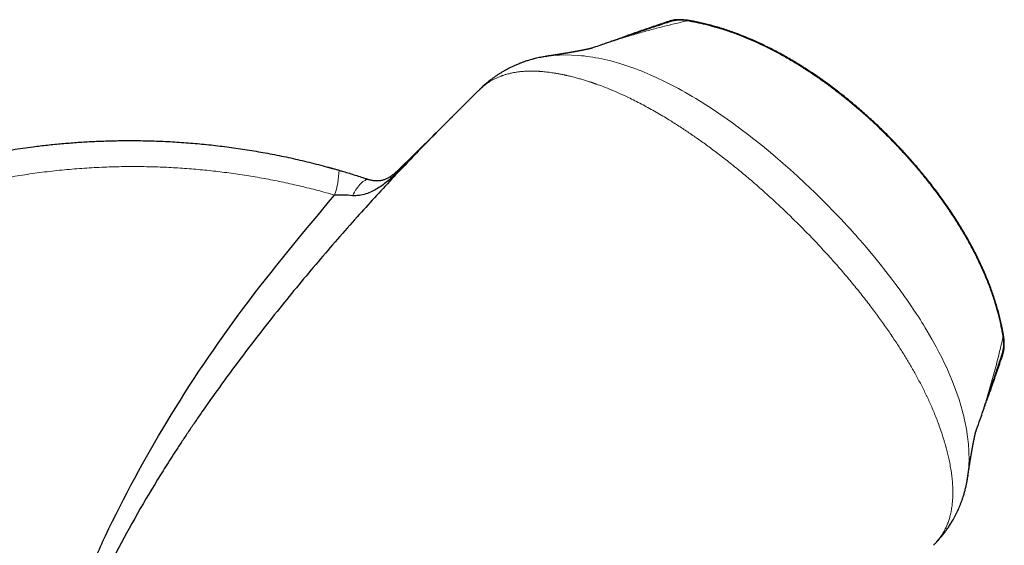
# Model space of a CAD drawing. Header units: millimetres. Extents: x 8 to 1323, y 12 to 708.
# Tile 42 of 44: x 1012 to 1047, y 689 to 708. Entities that reach past the tile are written whole.
import ezdxf

# ---------------------------------------------------------------- set-up
doc = ezdxf.new("R2010")
doc.units = ezdxf.units.MM

msp = doc.modelspace()

# ---------------------------------------------------------------- linework, layer by layer
at = {"color": 7, "linetype": 'Continuous', "lineweight": 30}
for p, q in [((1035.011, 707.603), (1035.015, 707.605)), ((1033.412, 707.042), (1033.398, 707.037)), ((1033.412, 707.041), (1033.418, 707.043)), ((1033.442, 707.052), (1033.417, 707.044)), ((1030.701, 706.369), (1030.587, 706.351)), ((1030.7, 706.37), (1030.714, 706.372)), ((1028.311, 705.164), (1027.164, 704.016)), ((1028.311, 705.164), (1028.311, 705.164)), ((1025.436, 702.315), (1026.791, 703.647)), ((1023.003, 702.48), (1023.521, 702.333)), ((1024.243, 702.11), (1024.482, 702.031)), ((1046.183, 694.277), (1046.181, 694.272)), ((1046.183, 694.276), (1046.191, 694.302)), ((1045.77, 693.087), (1045.779, 693.112)), ((1045.52, 691.634), (1045.511, 691.561)), ((1045.491, 691.446), (1045.509, 691.561))]:
    msp.add_line(p, q, dxfattribs=at)
at = {"color": 8, "linetype": 'Continuous', "lineweight": 0}
for p, q in [((1030.587, 706.351), (1030.538, 706.343)), ((1046.181, 694.272), (1046.179, 694.267))]:
    msp.add_line(p, q, dxfattribs=at)
at = {"color": 8, "linetype": 'Continuous', "lineweight": 0, "flags": 128}
for points in [[(1035.649, 707.617), (1035.621, 707.627), (1035.606, 707.63)], [(1030.714, 706.372), (1030.722, 706.374), (1030.842, 706.389), (1030.957, 706.401), (1031.16, 706.415), (1031.374, 706.421), (1031.599, 706.417), (1031.836, 706.403), (1031.932, 706.394), (1032.029, 706.384), (1032.128, 706.371), (1032.229, 706.358), (1032.332, 706.342), (1032.436, 706.324), (1032.542, 706.304), (1032.649, 706.282), (1032.965, 706.208), (1033.283, 706.12), (1033.601, 706.018), (1033.708, 705.98), (1033.816, 705.941), (1033.923, 705.901), (1034.03, 705.859), (1034.137, 705.816), (1034.244, 705.771), (1034.351, 705.725), (1034.59, 705.618), (1034.836, 705.5), (1035.089, 705.373), (1035.349, 705.235), (1035.468, 705.169), (1035.588, 705.101), (1035.709, 705.032), (1035.832, 704.96), (1035.955, 704.886), (1036.054, 704.825), (1036.145, 704.769), (1036.313, 704.663), (1036.49, 704.548), (1036.677, 704.424), (1036.874, 704.29), (1037.054, 704.164), (1037.242, 704.03), (1037.412, 703.906), (1037.435, 703.889), (1037.458, 703.872), (1037.481, 703.855), (1037.504, 703.838), (1037.527, 703.821), (1037.55, 703.803), (1037.769, 703.637), (1038, 703.458), (1038.241, 703.266), (1038.493, 703.06), (1038.755, 702.841), (1039.026, 702.607), (1039.273, 702.388), (1039.527, 702.158), (1039.788, 701.916), (1039.963, 701.749), (1040.142, 701.577), (1040.301, 701.421), (1040.319, 701.403), (1040.337, 701.385), (1040.355, 701.367), (1040.373, 701.349), (1040.391, 701.331), (1040.409, 701.313), (1040.427, 701.295), (1040.603, 701.118), (1040.765, 700.953), (1040.913, 700.798), (1041.048, 700.656), (1041.171, 700.525), (1041.28, 700.406), (1041.378, 700.3), (1041.453, 700.217), (1041.519, 700.144), (1041.576, 700.08), (1041.624, 700.026), (1041.663, 699.982), (1041.694, 699.947), (1041.715, 699.922), (1041.724, 699.913), (1041.726, 699.91), (1041.728, 699.908), (1041.728, 699.908), (1041.728, 699.908), (1041.728, 699.908), (1041.728, 699.908), (1041.728, 699.908), (1041.728, 699.908), (1041.728, 699.908), (1041.892, 699.719), (1042.065, 699.515), (1042.248, 699.295), (1042.44, 699.06), (1042.639, 698.808), (1042.846, 698.539), (1042.992, 698.345), (1043.135, 698.15), (1043.27, 697.963), (1043.396, 697.783), (1043.515, 697.611), (1043.625, 697.447), (1043.727, 697.291), (1043.79, 697.193), (1043.85, 697.1), (1043.906, 697.01), (1043.96, 696.924), (1044.019, 696.827), (1044.091, 696.707), (1044.253, 696.428), (1044.403, 696.156), (1044.504, 695.965), (1044.6, 695.777), (1044.69, 695.593), (1044.775, 695.413), (1044.854, 695.236), (1044.982, 694.933), (1045.1, 694.623), (1045.209, 694.305), (1045.274, 694.092), (1045.333, 693.877), (1045.348, 693.82), (1045.362, 693.764), (1045.376, 693.707), (1045.39, 693.649), (1045.402, 693.592), (1045.415, 693.535), (1045.469, 693.255), (1045.51, 692.989), (1045.538, 692.736), (1045.554, 692.498), (1045.558, 692.379), (1045.56, 692.264), (1045.559, 692.153), (1045.556, 692.045), (1045.551, 691.942), (1045.544, 691.842), (1045.529, 691.701), (1045.52, 691.634)], [(1025.427, 702.312), (1025.43, 702.315), (1025.435, 702.316), (1025.442, 702.316), (1025.45, 702.314), (1025.46, 702.311), (1025.47, 702.307)], [(1024.482, 702.031), (1024.453, 702.037), (1024.424, 702.039), (1024.392, 702.034), (1024.36, 702.025), (1024.326, 702.01), (1024.291, 701.99), (1024.255, 701.965), (1024.218, 701.935), (1024.181, 701.901), (1024.144, 701.861), (1024.106, 701.817), (1024.068, 701.769), (1024.031, 701.716), (1023.993, 701.66), (1023.957, 701.6), (1023.921, 701.537), (1023.885, 701.471)], [(1046.757, 696.508), (1046.767, 696.48), (1046.77, 696.465)]]:
    msp.add_lwpolyline(points, dxfattribs=at)
at = {"color": 8, "linetype": 'Continuous', "lineweight": 0}
for centre, radius, start, end in [((1035.32, 706.692), 0.963, 108.7231, 121.2962), ((1035.404, 706.482), 1.161, 77.8087, 108.0307), ((1035.828, 707.462), 0.146, 79.7718, 108.5355), ((1020.615, 702.427), 2.799, 340.4773, 358.7225), ((1045.622, 696.264), 1.161, 341.9628, 12.1636), ((1046.603, 696.688), 0.146, 341.5231, 10.2152), ((1045.832, 696.18), 0.963, 328.7083, 341.218)]:
    msp.add_arc(centre, radius, start, end, dxfattribs=at)
at = {"color": 7, "linetype": 'Continuous', "lineweight": 30}
for centre, start, end in [((1035.416, 706.445), 80.9014, 108.0035), ((1045.585, 696.276), 341.9736, 9.0689)]:
    msp.add_arc(centre, 1.2, start, end, dxfattribs=at)
for points, knots in [([(1035.045, 707.585), (1034.978, 707.564), (1034.75, 707.49), (1034.365, 707.363), (1033.895, 707.206), (1033.441, 707.052), (1032.995, 706.899), (1032.616, 706.767), (1032.382, 706.685), (1032.297, 706.655)], [0, 0, 0, 0, 0.074095, 0.254569, 0.426501, 0.591345, 0.750179, 0.909346, 1, 1, 1, 1]), ([(1035.011, 707.603), (1035.009, 707.602), (1034.845, 707.547), (1034.524, 707.438), (1034.049, 707.275), (1033.735, 707.165), (1033.578, 707.111)], [0, 0, 0, 0, 0.004406, 0.347239, 0.67377, 1, 1, 1, 1]), ([(1035.854, 707.605), (1035.844, 707.607), (1035.812, 707.614), (1035.76, 707.623), (1035.696, 707.633), (1035.632, 707.642), (1035.565, 707.649), (1035.493, 707.656), (1035.428, 707.659), (1035.372, 707.66), (1035.326, 707.659), (1035.28, 707.657), (1035.233, 707.653), (1035.183, 707.646), (1035.131, 707.636), (1035.076, 707.623), (1035.037, 707.612), (1035.017, 707.605), (1035.015, 707.605)], [0, 0, 0, 0, 0.035726, 0.107906, 0.182065, 0.259327, 0.341817, 0.434998, 0.532155, 0.592182, 0.647722, 0.701457, 0.755223, 0.810608, 0.868915, 0.930282, 0.994113, 1, 1, 1, 1]), ([(1046.77, 696.465), (1046.767, 696.483), (1046.757, 696.552), (1046.735, 696.67), (1046.703, 696.837), (1046.664, 697.019), (1046.617, 697.215), (1046.566, 697.412), (1046.51, 697.609), (1046.449, 697.806), (1046.383, 698.004), (1046.313, 698.202), (1046.237, 698.4), (1046.157, 698.6), (1046.071, 698.801), (1045.981, 699.002), (1045.885, 699.205), (1045.785, 699.408), (1045.68, 699.612), (1045.57, 699.815), (1045.456, 700.018), (1045.338, 700.221), (1045.215, 700.423), (1045.089, 700.625), (1044.958, 700.825), (1044.824, 701.025), (1044.686, 701.223), (1044.545, 701.42), (1044.4, 701.616), (1044.251, 701.811), (1044.099, 702.006), (1043.944, 702.198), (1043.786, 702.388), (1043.625, 702.576), (1043.46, 702.763), (1043.293, 702.948), (1043.123, 703.132), (1042.95, 703.313), (1042.776, 703.492), (1042.599, 703.669), (1042.42, 703.843), (1042.238, 704.015), (1042.054, 704.185), (1041.868, 704.352), (1041.68, 704.516), (1041.49, 704.677), (1041.298, 704.835), (1041.105, 704.991), (1040.91, 705.143), (1040.713, 705.292), (1040.515, 705.437), (1040.315, 705.58), (1040.113, 705.719), (1039.911, 705.854), (1039.708, 705.985), (1039.505, 706.111), (1039.301, 706.233), (1039.097, 706.351), (1038.89, 706.466), (1038.684, 706.576), (1038.477, 706.68), (1038.271, 706.78), (1038.065, 706.876), (1037.859, 706.966), (1037.653, 707.052), (1037.447, 707.132), (1037.242, 707.208), (1037.039, 707.277), (1036.836, 707.342), (1036.633, 707.402), (1036.43, 707.457), (1036.229, 707.507), (1036.028, 707.552), (1035.836, 707.59), (1035.696, 707.616), (1035.621, 707.627), (1035.606, 707.629)], [0, 0, 0, 0, 0.003353, 0.012846, 0.022463, 0.034898, 0.047375, 0.059918, 0.072537, 0.085243, 0.098047, 0.110958, 0.123987, 0.137144, 0.150466, 0.163944, 0.177566, 0.19132, 0.205194, 0.219173, 0.233238, 0.247373, 0.261553, 0.275806, 0.290115, 0.304454, 0.31883, 0.333248, 0.347715, 0.362237, 0.37682, 0.391502, 0.405954, 0.420571, 0.43524, 0.449944, 0.464666, 0.479383, 0.494074, 0.508717, 0.523424, 0.538157, 0.552865, 0.567555, 0.582234, 0.596909, 0.611586, 0.626285, 0.640923, 0.655503, 0.670112, 0.684725, 0.69931, 0.713841, 0.728296, 0.742647, 0.756729, 0.771102, 0.785353, 0.799485, 0.813504, 0.827417, 0.841231, 0.854954, 0.868616, 0.88225, 0.895533, 0.908751, 0.921892, 0.934945, 0.947897, 0.960741, 0.97347, 0.986079, 0.997024, 1, 1, 1, 1]), ([(1046.746, 696.714), (1046.738, 696.755), (1046.717, 696.862), (1046.679, 697.035), (1046.632, 697.232), (1046.58, 697.43), (1046.523, 697.628), (1046.461, 697.826), (1046.395, 698.024), (1046.324, 698.223), (1046.248, 698.422), (1046.167, 698.622), (1046.081, 698.824), (1045.99, 699.026), (1045.895, 699.228), (1045.795, 699.43), (1045.691, 699.631), (1045.582, 699.833), (1045.47, 700.033), (1045.352, 700.234), (1045.23, 700.435), (1045.104, 700.635), (1044.974, 700.835), (1044.839, 701.036), (1044.701, 701.235), (1044.559, 701.432), (1044.414, 701.628), (1044.266, 701.823), (1044.115, 702.016), (1043.96, 702.208), (1043.803, 702.397), (1043.643, 702.585), (1043.48, 702.771), (1043.313, 702.955), (1043.145, 703.137), (1042.973, 703.318), (1042.799, 703.497), (1042.621, 703.674), (1042.442, 703.848), (1042.26, 704.02), (1042.077, 704.19), (1041.891, 704.357), (1041.703, 704.521), (1041.514, 704.682), (1041.324, 704.839), (1041.132, 704.994), (1040.938, 705.145), (1040.742, 705.293), (1040.545, 705.438), (1040.347, 705.58), (1040.147, 705.718), (1039.946, 705.853), (1039.743, 705.984), (1039.54, 706.111), (1039.336, 706.234), (1039.131, 706.352), (1038.926, 706.467), (1038.719, 706.577), (1038.513, 706.682), (1038.306, 706.783), (1038.1, 706.879), (1037.894, 706.97), (1037.688, 707.057), (1037.483, 707.138), (1037.28, 707.213), (1037.077, 707.284), (1036.876, 707.349), (1036.674, 707.41), (1036.472, 707.465), (1036.272, 707.516), (1036.071, 707.562), (1035.932, 707.591), (1035.86, 707.604), (1035.854, 707.605)], [0, 0, 0, 0, 0.00806, 0.020944, 0.033915, 0.046939, 0.060036, 0.073216, 0.086486, 0.099855, 0.113324, 0.126868, 0.140761, 0.154705, 0.168707, 0.182776, 0.196918, 0.21114, 0.225449, 0.239851, 0.254351, 0.268956, 0.283669, 0.298497, 0.31345, 0.328256, 0.343116, 0.358036, 0.372996, 0.387974, 0.402945, 0.417881, 0.432853, 0.447887, 0.462934, 0.478, 0.493092, 0.508219, 0.523426, 0.538509, 0.553629, 0.568762, 0.583879, 0.598955, 0.613959, 0.628909, 0.643916, 0.658883, 0.673816, 0.688721, 0.703604, 0.718477, 0.733365, 0.748173, 0.762904, 0.777567, 0.792168, 0.806721, 0.8213, 0.835609, 0.84988, 0.864075, 0.878155, 0.892088, 0.90584, 0.919292, 0.932809, 0.946217, 0.959523, 0.972736, 0.985863, 0.998913, 1, 1, 1, 1]), ([(1033.577, 707.11), (1033.563, 707.105), (1033.526, 707.092), (1033.472, 707.068), (1033.434, 707.048), (1033.417, 707.038)], [0, 0, 0, 0, 0.262844, 0.657576, 1, 1, 1, 1]), ([(1032.319, 706.66), (1032.319, 706.66), (1032.319, 706.66), (1032.319, 706.66), (1032.318, 706.66), (1032.317, 706.66), (1032.316, 706.659), (1032.314, 706.659), (1032.313, 706.659), (1032.312, 706.658), (1032.31, 706.658), (1032.308, 706.657), (1032.304, 706.656), (1032.3, 706.655), (1032.294, 706.654), (1032.289, 706.652), (1032.277, 706.65), (1032.258, 706.645), (1032.233, 706.639), (1032.211, 706.634), (1032.194, 706.63), (1032.175, 706.626), (1032.155, 706.622), (1032.138, 706.618), (1032.124, 706.615), (1032.113, 706.612), (1032.101, 706.61), (1032.088, 706.607), (1032.074, 706.604), (1032.059, 706.601), (1032.045, 706.598), (1032.032, 706.596), (1032.022, 706.594), (1032.013, 706.592), (1032.005, 706.59), (1031.997, 706.589), (1031.989, 706.587), (1031.98, 706.585), (1031.97, 706.583), (1031.96, 706.581), (1031.95, 706.579), (1031.938, 706.577), (1031.926, 706.575), (1031.912, 706.572), (1031.899, 706.569), (1031.886, 706.567), (1031.873, 706.564), (1031.861, 706.562), (1031.849, 706.56), (1031.838, 706.558), (1031.826, 706.556), (1031.816, 706.554), (1031.807, 706.552), (1031.799, 706.551), (1031.79, 706.549), (1031.78, 706.547), (1031.769, 706.545), (1031.759, 706.543), (1031.748, 706.541), (1031.738, 706.539), (1031.729, 706.538), (1031.721, 706.536), (1031.713, 706.535), (1031.706, 706.534), (1031.698, 706.532), (1031.69, 706.531), (1031.681, 706.529), (1031.671, 706.527), (1031.661, 706.526), (1031.65, 706.524), (1031.64, 706.522), (1031.631, 706.52), (1031.622, 706.519), (1031.614, 706.517), (1031.606, 706.516), (1031.599, 706.515), (1031.592, 706.513), (1031.585, 706.512), (1031.579, 706.511), (1031.572, 706.51), (1031.564, 706.509), (1031.555, 706.507), (1031.545, 706.505), (1031.533, 706.503), (1031.519, 706.501), (1031.503, 706.498), (1031.486, 706.495), (1031.472, 706.493), (1031.458, 706.49), (1031.446, 706.488), (1031.435, 706.487), (1031.426, 706.485), (1031.418, 706.484), (1031.411, 706.482), (1031.403, 706.481), (1031.395, 706.48), (1031.384, 706.478), (1031.372, 706.476), (1031.36, 706.474), (1031.348, 706.472), (1031.337, 706.47), (1031.328, 706.469), (1031.32, 706.467), (1031.312, 706.466), (1031.304, 706.465), (1031.296, 706.463), (1031.286, 706.462), (1031.274, 706.46), (1031.261, 706.458), (1031.249, 706.456), (1031.238, 706.454), (1031.228, 706.452), (1031.219, 706.451), (1031.21, 706.449), (1031.201, 706.448), (1031.191, 706.446), (1031.18, 706.445), (1031.169, 706.443), (1031.156, 706.441), (1031.144, 706.439), (1031.133, 706.437), (1031.122, 706.435), (1031.111, 706.434), (1031.099, 706.432), (1031.087, 706.43), (1031.075, 706.428), (1031.063, 706.426), (1031.053, 706.425), (1031.045, 706.423), (1031.037, 706.422), (1031.03, 706.421), (1031.022, 706.42), (1031.013, 706.418), (1031.003, 706.417), (1030.992, 706.415), (1030.979, 706.413), (1030.964, 706.411), (1030.949, 706.408), (1030.935, 706.406), (1030.921, 706.404), (1030.909, 706.402), (1030.898, 706.401), (1030.888, 706.399), (1030.877, 706.397), (1030.865, 706.395), (1030.852, 706.393), (1030.837, 706.391), (1030.821, 706.389), (1030.804, 706.386), (1030.788, 706.384), (1030.774, 706.382), (1030.763, 706.38), (1030.753, 706.378), (1030.744, 706.377), (1030.733, 706.375), (1030.721, 706.374), (1030.71, 706.372), (1030.702, 706.371), (1030.7, 706.37)], [0, 0, 0, 0, 0.000908, 0.00653, 0.011393, 0.016103, 0.020635, 0.024993, 0.029433, 0.034118, 0.039081, 0.044774, 0.051332, 0.061959, 0.072163, 0.081753, 0.09095, 0.123675, 0.15624, 0.17276, 0.18924, 0.205683, 0.222087, 0.238324, 0.246882, 0.255306, 0.264113, 0.273436, 0.283637, 0.29466, 0.306027, 0.313483, 0.320291, 0.326347, 0.331656, 0.336728, 0.341899, 0.348119, 0.354417, 0.36071, 0.3671, 0.374286, 0.382233, 0.390695, 0.398898, 0.406783, 0.414335, 0.42136, 0.428599, 0.435274, 0.442036, 0.448954, 0.453019, 0.457652, 0.462854, 0.468624, 0.47487, 0.480759, 0.4871, 0.492648, 0.49741, 0.501826, 0.506153, 0.510317, 0.514398, 0.518867, 0.524081, 0.529092, 0.534641, 0.54055, 0.546045, 0.551035, 0.55552, 0.560156, 0.564105, 0.567867, 0.571682, 0.575134, 0.578629, 0.582167, 0.586108, 0.59076, 0.596123, 0.602199, 0.608899, 0.618219, 0.62669, 0.63431, 0.641077, 0.647129, 0.652692, 0.657769, 0.661416, 0.664763, 0.66838, 0.672778, 0.677959, 0.683922, 0.690629, 0.696319, 0.701499, 0.706168, 0.710325, 0.713971, 0.717472, 0.721617, 0.726434, 0.732201, 0.738679, 0.7449, 0.750382, 0.755124, 0.759124, 0.763507, 0.767782, 0.772462, 0.777547, 0.783039, 0.788944, 0.795386, 0.800157, 0.805205, 0.810532, 0.816138, 0.822022, 0.828035, 0.83347, 0.838239, 0.842341, 0.845775, 0.848955, 0.852602, 0.856729, 0.861337, 0.866426, 0.871997, 0.879497, 0.886646, 0.893318, 0.899512, 0.905228, 0.910009, 0.914568, 0.919589, 0.925143, 0.931229, 0.937849, 0.944739, 0.953345, 0.960862, 0.967288, 0.972623, 0.975946, 0.980006, 0.984835, 0.990434, 0.996804, 1, 1, 1, 1]), ([(1030.714, 706.372), (1030.681, 706.367), (1030.608, 706.357), (1030.506, 706.337), (1030.403, 706.316), (1030.301, 706.292), (1030.2, 706.266), (1030.11, 706.24), (1030.037, 706.218), (1029.976, 706.198), (1029.921, 706.179), (1029.873, 706.162), (1029.825, 706.145), (1029.77, 706.124), (1029.693, 706.093), (1029.602, 706.054), (1029.504, 706.009), (1029.416, 705.966), (1029.33, 705.922), (1029.244, 705.874), (1029.156, 705.823), (1029.069, 705.77), (1028.984, 705.715), (1028.901, 705.659), (1028.82, 705.601), (1028.746, 705.546), (1028.684, 705.497), (1028.632, 705.455), (1028.583, 705.414), (1028.529, 705.368), (1028.469, 705.315), (1028.415, 705.264), (1028.369, 705.221), (1028.337, 705.189), (1028.318, 705.171), (1028.31, 705.163)], [0, 0, 0, 0, 0.035117, 0.076443, 0.10965, 0.145194, 0.1871, 0.220385, 0.244003, 0.269587, 0.288972, 0.306077, 0.323827, 0.344935, 0.369012, 0.414301, 0.452598, 0.486976, 0.522204, 0.558568, 0.59623, 0.635379, 0.671697, 0.709408, 0.747483, 0.782724, 0.8133, 0.835756, 0.858837, 0.885548, 0.915814, 0.948905, 0.969883, 0.987159, 1, 1, 1, 1]), ([(1027.354, 704.204), (1027.31, 704.161), (1026.965, 703.822), (1026.268, 703.11), (1025.205, 701.997), (1023.983, 700.66), (1022.665, 699.147), (1021.252, 697.438), (1019.887, 695.679), (1018.913, 694.33), (1018.354, 693.519), (1018.123, 693.178), (1017.904, 692.85), (1017.696, 692.533), (1017.5, 692.23), (1017.316, 691.939), (1016.637, 690.852), (1015.586, 689.018), (1014.387, 686.439), (1013.57, 684.049), (1013.112, 681.858), (1013.029, 679.875), (1013.285, 678.137), (1013.709, 676.992), (1014.073, 676.351), (1014.257, 676.072), (1014.451, 675.819), (1014.801, 675.43), (1015.398, 674.948), (1016.306, 674.457), (1017.364, 674.102), (1018.491, 673.914), (1019.587, 673.883), (1020.633, 673.959), (1021.676, 674.114), (1022.785, 674.357), (1023.863, 674.671), (1024.882, 675.024), (1025.83, 675.397), (1026.78, 675.814), (1027.746, 676.278), (1028.727, 676.791), (1029.725, 677.351), (1030.867, 678.034), (1032.222, 678.906), (1033.853, 680.038), (1035.702, 681.418), (1037.735, 683.052), (1039.73, 684.772), (1041.482, 686.387), (1042.649, 687.511), (1043.229, 688.099), (1043.369, 688.241)], [0, 0, 0, 0, 0.002779, 0.021857, 0.044983, 0.072161, 0.103403, 0.135156, 0.171695, 0.203246, 0.209643, 0.215788, 0.221682, 0.227323, 0.232711, 0.237847, 0.24273, 0.290072, 0.332233, 0.369553, 0.40241, 0.43146, 0.457167, 0.479617, 0.484716, 0.489614, 0.494291, 0.498753, 0.51262, 0.527731, 0.544022, 0.561577, 0.578068, 0.592469, 0.608057, 0.624878, 0.642939, 0.658027, 0.672945, 0.688364, 0.704309, 0.720796, 0.737846, 0.755475, 0.780283, 0.809916, 0.844364, 0.883636, 0.926929, 0.962689, 0.99094, 1, 1, 1, 1]), ([(1027.386, 704.235), (1027.174, 704.026), (1026.528, 703.39), (1025.895, 702.742), (1025.47, 702.307)], [0, 0, 0, 0, 0.32859, 1, 1, 1, 1]), ([(1041.505, 684.274), (1041.559, 684.082), (1041.667, 683.699), (1041.818, 683.097), (1041.962, 682.467), (1042.094, 681.811), (1042.21, 681.151), (1042.309, 680.486), (1042.391, 679.817), (1042.457, 679.144), (1042.505, 678.469), (1042.534, 677.854), (1042.547, 677.298), (1042.55, 676.803), (1042.543, 676.308), (1042.527, 675.813), (1042.502, 675.317), (1042.471, 674.863), (1042.435, 674.449), (1042.398, 674.077), (1042.355, 673.705), (1042.292, 673.214), (1042.2, 672.606), (1042.083, 671.952), (1041.965, 671.372), (1041.852, 670.865), (1041.728, 670.36), (1041.595, 669.856), (1041.451, 669.355), (1041.3, 668.866), (1041.143, 668.388), (1040.98, 667.921), (1040.807, 667.457), (1040.626, 666.996), (1040.437, 666.537), (1040.255, 666.12), (1040.083, 665.743), (1039.923, 665.405), (1039.758, 665.069), (1039.534, 664.628), (1039.243, 664.085), (1038.914, 663.508), (1038.608, 663.002), (1038.331, 662.562), (1038.046, 662.128), (1037.751, 661.699), (1037.448, 661.275), (1037.094, 660.8), (1036.684, 660.276), (1036.213, 659.709), (1035.726, 659.154), (1035.306, 658.702), (1034.963, 658.347), (1034.701, 658.083), (1034.435, 657.823), (1034.078, 657.485), (1033.626, 657.072), (1033.126, 656.641), (1032.671, 656.268), (1032.266, 655.948), (1031.854, 655.636), (1031.436, 655.331), (1031.011, 655.035), (1030.522, 654.707), (1029.966, 654.353), (1029.339, 653.979), (1028.702, 653.621), (1028.055, 653.28), (1027.399, 652.958), (1026.734, 652.655), (1026.06, 652.369), (1025.447, 652.128), (1024.897, 651.928), (1024.414, 651.762), (1023.926, 651.605), (1023.435, 651.457), (1022.941, 651.319), (1022.376, 651.172), (1021.74, 651.023), (1021.031, 650.878), (1020.317, 650.751), (1019.6, 650.644), (1018.881, 650.557), (1018.159, 650.489), (1017.435, 650.441), (1016.782, 650.416), (1016.202, 650.407), (1015.694, 650.409), (1015.186, 650.421), (1014.678, 650.442), (1014.17, 650.474), (1013.592, 650.52), (1012.946, 650.587), (1012.231, 650.682), (1011.518, 650.795), (1010.808, 650.929), (1010.102, 651.081), (1009.401, 651.252), (1008.704, 651.443), (1008.081, 651.632), (1007.532, 651.813), (1007.055, 651.98), (1006.58, 652.156), (1006.109, 652.341), (1005.641, 652.536), (1005.11, 652.769), (1004.52, 653.044), (1003.872, 653.368), (1003.233, 653.709), (1002.604, 654.069), (1001.985, 654.445), (1001.376, 654.837), (1000.778, 655.247), (1000.249, 655.63), (999.788, 655.982), (999.39, 656.297), (998.998, 656.62), (998.612, 656.951), (998.232, 657.29), (997.805, 657.685), (997.335, 658.141), (996.827, 658.662), (996.332, 659.197), (995.853, 659.746), (995.389, 660.307), (994.941, 660.881), (994.508, 661.467), (994.133, 662.006), (993.811, 662.492), (993.538, 662.923), (993.273, 663.359), (993.016, 663.8), (992.767, 664.247), (992.492, 664.765), (992.196, 665.355), (991.919, 665.948), (991.688, 666.473), (991.499, 666.927), (991.288, 667.46), (991.061, 668.073), (990.852, 668.693), (990.681, 669.239), (990.543, 669.711), (990.412, 670.193), (990.288, 670.685), (990.172, 671.187), (990.065, 671.692), (989.969, 672.199), (989.882, 672.708), (989.806, 673.212), (989.741, 673.71), (989.686, 674.201), (989.64, 674.693), (989.603, 675.187), (989.575, 675.682), (989.559, 676.136), (989.55, 676.551), (989.548, 676.924), (989.551, 677.298), (989.561, 677.792), (989.588, 678.407), (989.634, 679.068), (989.69, 679.657), (989.749, 680.173), (989.818, 680.687), (989.897, 681.201), (989.986, 681.714), (990.084, 682.217), (990.19, 682.709), (990.303, 683.191), (990.424, 683.671), (990.555, 684.15), (990.696, 684.626), (990.832, 685.06), (990.963, 685.454), (991.087, 685.808), (991.215, 686.159), (991.391, 686.622), (991.622, 687.193), (991.888, 687.802), (992.139, 688.339), (992.367, 688.806), (992.605, 689.268), (992.853, 689.727), (993.11, 690.18), (993.412, 690.691), (993.765, 691.257), (994.128, 691.804), (994.458, 692.276), (994.748, 692.676), (995.021, 693.038), (995.275, 693.363), (995.509, 693.654), (995.746, 693.941), (996.066, 694.316), (996.473, 694.775), (996.926, 695.258), (997.339, 695.678), (997.709, 696.04), (998.087, 696.395), (998.471, 696.742), (998.863, 697.083), (999.316, 697.461), (999.833, 697.873), (1000.419, 698.313), (1001.017, 698.737), (1001.629, 699.146), (1002.253, 699.538), (1002.886, 699.912), (1003.526, 700.267), (1004.108, 700.569), (1004.634, 700.826), (1005.099, 701.042), (1005.569, 701.25), (1006.043, 701.449), (1006.522, 701.639), (1007.07, 701.844), (1007.69, 702.059), (1008.384, 702.279), (1009.084, 702.48), (1009.79, 702.662), (1010.5, 702.825), (1011.215, 702.967), (1011.934, 703.09), (1012.584, 703.184), (1013.164, 703.253), (1013.672, 703.303), (1014.181, 703.344), (1014.691, 703.375), (1015.203, 703.397), (1015.758, 703.409), (1016.355, 703.409), (1016.995, 703.394), (1017.636, 703.364), (1018.275, 703.317), (1018.913, 703.256), (1019.549, 703.179), (1020.184, 703.086), (1020.825, 702.977), (1021.471, 702.851), (1022.122, 702.706), (1022.77, 702.545), (1023.199, 702.425), (1023.414, 702.364)], [0, 0, 0, 0, 0.004254, 0.008509, 0.013281, 0.018052, 0.022836, 0.02762, 0.032441, 0.037263, 0.042096, 0.04693, 0.050467, 0.054003, 0.05754, 0.061087, 0.064635, 0.068183, 0.070859, 0.073536, 0.076215, 0.078893, 0.084162, 0.089435, 0.093157, 0.096879, 0.100601, 0.104337, 0.108072, 0.111807, 0.115354, 0.118901, 0.122448, 0.126005, 0.129564, 0.133121, 0.135806, 0.13849, 0.141176, 0.143862, 0.149147, 0.154436, 0.158166, 0.161897, 0.165628, 0.169371, 0.173114, 0.176858, 0.182152, 0.187446, 0.192757, 0.198067, 0.200738, 0.203409, 0.206081, 0.208754, 0.214014, 0.219277, 0.222986, 0.226696, 0.230405, 0.234126, 0.237848, 0.24157, 0.246809, 0.252048, 0.257303, 0.262558, 0.267797, 0.273037, 0.278292, 0.283547, 0.287215, 0.290883, 0.294551, 0.298231, 0.301911, 0.305591, 0.310771, 0.31595, 0.321144, 0.326339, 0.331518, 0.336698, 0.341892, 0.347087, 0.350712, 0.354338, 0.357963, 0.3616, 0.365237, 0.368874, 0.374014, 0.379154, 0.384309, 0.389464, 0.394604, 0.399744, 0.404899, 0.410054, 0.413653, 0.417252, 0.42085, 0.424461, 0.428072, 0.431682, 0.436826, 0.44197, 0.447129, 0.452288, 0.457432, 0.462575, 0.467735, 0.472894, 0.476499, 0.480103, 0.483708, 0.487325, 0.490942, 0.494558, 0.499726, 0.504894, 0.510078, 0.515262, 0.52043, 0.525598, 0.530782, 0.535966, 0.53959, 0.543214, 0.546838, 0.550474, 0.554111, 0.557747, 0.562982, 0.568216, 0.571716, 0.575217, 0.578718, 0.583952, 0.589187, 0.592687, 0.596188, 0.599688, 0.603362, 0.607035, 0.610708, 0.614394, 0.618081, 0.621767, 0.625294, 0.628823, 0.63235, 0.635889, 0.639428, 0.642967, 0.645638, 0.648308, 0.65098, 0.653652, 0.658908, 0.664168, 0.667881, 0.671595, 0.675309, 0.679035, 0.682762, 0.686488, 0.690035, 0.693582, 0.697129, 0.700686, 0.704244, 0.707802, 0.710486, 0.71317, 0.715856, 0.718542, 0.723827, 0.729115, 0.732846, 0.736578, 0.740309, 0.744053, 0.747797, 0.751541, 0.756848, 0.762154, 0.765703, 0.769252, 0.7728, 0.775477, 0.778154, 0.780833, 0.783512, 0.788783, 0.794059, 0.797777, 0.801496, 0.805215, 0.808946, 0.812677, 0.816409, 0.821667, 0.826925, 0.832199, 0.837473, 0.842777, 0.848085, 0.853309, 0.858537, 0.862219, 0.865901, 0.869583, 0.873277, 0.876971, 0.880665, 0.885878, 0.891091, 0.896319, 0.901548, 0.906761, 0.911974, 0.917202, 0.922431, 0.926081, 0.929731, 0.933381, 0.937043, 0.940705, 0.944367, 0.948938, 0.953509, 0.958091, 0.962672, 0.967244, 0.971815, 0.976396, 0.980978, 0.985728, 0.990477, 0.995238, 1, 1, 1, 1]), ([(1023.414, 702.364), (1023.483, 702.344), (1023.621, 702.304), (1023.829, 702.241), (1024.038, 702.176), (1024.217, 702.118), (1024.364, 702.07), (1024.442, 702.044), (1024.482, 702.031)], [0, 0, 0, 0, 0.190135, 0.380256, 0.575105, 0.769936, 0.884812, 1, 1, 1, 1]), ([(1025.427, 702.312), (1025.422, 702.308), (1025.409, 702.295), (1025.388, 702.275), (1025.362, 702.252), (1025.337, 702.23), (1025.311, 702.208), (1025.284, 702.187), (1025.256, 702.166), (1025.227, 702.146), (1025.197, 702.126), (1025.163, 702.105), (1025.127, 702.085), (1025.088, 702.066), (1025.048, 702.048), (1025.004, 702.031), (1024.954, 702.016), (1024.899, 702.003), (1024.844, 701.993), (1024.788, 701.988), (1024.731, 701.987), (1024.674, 701.99), (1024.619, 701.997), (1024.568, 702.006), (1024.523, 702.018), (1024.495, 702.027), (1024.482, 702.031)], [0, 0, 0, 0, 0.0127648, 0.0356799, 0.0573911, 0.079017, 0.1025415, 0.1273811, 0.1539344, 0.1824987, 0.2132619, 0.2472944, 0.2890939, 0.332038, 0.3790416, 0.4315917, 0.4919264, 0.5611472, 0.6258359, 0.6874582, 0.751538, 0.8124327, 0.8695804, 0.9225876, 0.9644392, 1, 1, 1, 1]), ([(1025.47, 702.307), (1025.362, 702.2), (1025.143, 701.985), (1024.772, 701.711), (1024.428, 701.545), (1024.126, 701.466), (1023.966, 701.47), (1023.885, 701.471)], [0, 0, 0, 0, 0.240731, 0.487299, 0.738219, 0.866881, 1, 1, 1, 1]), ([(1040.632, 684.113), (1040.134, 683.686), (1039.151, 682.843), (1037.644, 681.647), (1036.139, 680.521), (1034.63, 679.471), (1033.121, 678.496), (1031.611, 677.596), (1030.101, 676.772), (1028.731, 676.092), (1027.514, 675.543), (1026.461, 675.111), (1025.435, 674.734), (1024.435, 674.411), (1023.462, 674.144), (1022.515, 673.931), (1021.164, 673.7), (1019.474, 673.568), (1017.517, 673.776), (1015.84, 674.387), (1014.487, 675.404), (1013.491, 676.772), (1013.032, 678.077), (1012.844, 679.141), (1012.774, 679.92), (1012.765, 680.746), (1012.815, 681.619), (1012.939, 682.65), (1013.162, 683.841), (1013.513, 685.19), (1013.97, 686.59), (1014.534, 688.04), (1015.59, 690.401), (1017.352, 693.634), (1020.046, 697.653), (1022.161, 700.184), (1023.253, 701.491)], [0, 0, 0, 0, 0.034052, 0.067243, 0.0996, 0.131155, 0.161941, 0.191994, 0.221353, 0.25006, 0.270176, 0.28949, 0.308025, 0.32581, 0.342875, 0.359254, 0.374987, 0.412261, 0.444541, 0.473325, 0.500694, 0.527987, 0.556765, 0.569188, 0.582279, 0.596129, 0.610813, 0.626393, 0.648626, 0.672151, 0.697065, 0.723452, 0.751382, 0.82901, 0.911667, 1, 1, 1, 1]), ([(1023.885, 701.471), (1023.781, 701.48), (1023.571, 701.497), (1023.36, 701.493), (1023.254, 701.491)], [0, 0, 0, 0, 0.500072, 1, 1, 1, 1]), ([(1046.743, 695.87), (1046.746, 695.878), (1046.754, 695.903), (1046.766, 695.945), (1046.778, 695.996), (1046.786, 696.044), (1046.793, 696.09), (1046.797, 696.134), (1046.799, 696.177), (1046.8, 696.22), (1046.8, 696.265), (1046.798, 696.317), (1046.794, 696.378), (1046.788, 696.444), (1046.779, 696.512), (1046.77, 696.578), (1046.759, 696.645), (1046.751, 696.69), (1046.746, 696.713), (1046.746, 696.714)], [0, 0, 0, 0, 0.0270876, 0.0854024, 0.1417186, 0.1956998, 0.247308, 0.2970941, 0.3463444, 0.3967774, 0.4509357, 0.5136684, 0.5952731, 0.6858999, 0.7642384, 0.8458685, 0.9226196, 0.9966689, 1, 1, 1, 1]), ([(1045.795, 693.16), (1045.837, 693.277), (1045.936, 693.558), (1046.081, 693.976), (1046.233, 694.421), (1046.378, 694.851), (1046.526, 695.296), (1046.642, 695.648), (1046.709, 695.852), (1046.726, 695.904)], [0, 0, 0, 0, 0.126144, 0.300914, 0.451017, 0.609396, 0.772296, 0.941111, 1, 1, 1, 1]), ([(1046.25, 694.436), (1046.27, 694.495), (1046.349, 694.721), (1046.486, 695.117), (1046.63, 695.536), (1046.715, 695.788), (1046.743, 695.87)], [0, 0, 0, 0, 0.1210148, 0.4684009, 0.8266508, 1, 1, 1, 1]), ([(1046.194, 694.307), (1046.199, 694.317), (1046.215, 694.348), (1046.234, 694.392), (1046.246, 694.425), (1046.25, 694.437)], [0, 0, 0, 0, 0.249347, 0.733843, 1, 1, 1, 1]), ([(1045.511, 691.561), (1045.512, 691.569), (1045.514, 691.585), (1045.517, 691.605), (1045.52, 691.622), (1045.522, 691.634), (1045.524, 691.647), (1045.526, 691.661), (1045.528, 691.676), (1045.531, 691.692), (1045.533, 691.708), (1045.535, 691.724), (1045.537, 691.737), (1045.539, 691.75), (1045.541, 691.761), (1045.543, 691.774), (1045.545, 691.787), (1045.547, 691.801), (1045.549, 691.816), (1045.552, 691.831), (1045.554, 691.844), (1045.556, 691.856), (1045.557, 691.867), (1045.559, 691.877), (1045.56, 691.885), (1045.561, 691.893), (1045.563, 691.901), (1045.564, 691.909), (1045.566, 691.92), (1045.568, 691.932), (1045.57, 691.946), (1045.572, 691.961), (1045.574, 691.976), (1045.577, 691.991), (1045.579, 692.006), (1045.582, 692.02), (1045.584, 692.033), (1045.586, 692.046), (1045.588, 692.057), (1045.589, 692.068), (1045.591, 692.077), (1045.592, 692.087), (1045.594, 692.097), (1045.596, 692.11), (1045.598, 692.123), (1045.6, 692.137), (1045.603, 692.15), (1045.604, 692.16), (1045.606, 692.169), (1045.607, 692.177), (1045.608, 692.186), (1045.61, 692.196), (1045.612, 692.206), (1045.614, 692.218), (1045.616, 692.231), (1045.618, 692.244), (1045.62, 692.255), (1045.622, 692.265), (1045.623, 692.273), (1045.624, 692.282), (1045.626, 692.291), (1045.628, 692.301), (1045.63, 692.313), (1045.632, 692.328), (1045.635, 692.344), (1045.637, 692.359), (1045.64, 692.373), (1045.642, 692.385), (1045.644, 692.395), (1045.645, 692.403), (1045.646, 692.411), (1045.648, 692.42), (1045.65, 692.431), (1045.652, 692.443), (1045.654, 692.456), (1045.656, 692.469), (1045.658, 692.48), (1045.66, 692.49), (1045.662, 692.499), (1045.663, 692.508), (1045.665, 692.516), (1045.666, 692.525), (1045.668, 692.534), (1045.67, 692.545), (1045.672, 692.557), (1045.674, 692.57), (1045.677, 692.583), (1045.679, 692.594), (1045.68, 692.604), (1045.682, 692.613), (1045.684, 692.621), (1045.685, 692.629), (1045.687, 692.639), (1045.689, 692.651), (1045.691, 692.663), (1045.694, 692.677), (1045.697, 692.691), (1045.699, 692.706), (1045.702, 692.719), (1045.704, 692.732), (1045.707, 692.744), (1045.709, 692.756), (1045.711, 692.767), (1045.713, 692.778), (1045.715, 692.789), (1045.717, 692.8), (1045.72, 692.812), (1045.722, 692.824), (1045.725, 692.837), (1045.727, 692.849), (1045.73, 692.861), (1045.732, 692.873), (1045.734, 692.884), (1045.736, 692.895), (1045.739, 692.906), (1045.741, 692.917), (1045.743, 692.929), (1045.746, 692.942), (1045.749, 692.956), (1045.752, 692.971), (1045.756, 692.988), (1045.76, 693.007), (1045.764, 693.026), (1045.768, 693.045), (1045.773, 693.065), (1045.777, 693.084), (1045.781, 693.103), (1045.785, 693.118), (1045.788, 693.131), (1045.791, 693.141), (1045.793, 693.149), (1045.794, 693.154), (1045.795, 693.157), (1045.796, 693.161), (1045.797, 693.164), (1045.797, 693.167), (1045.798, 693.17), (1045.799, 693.173), (1045.8, 693.176), (1045.8, 693.178), (1045.801, 693.179), (1045.801, 693.18), (1045.801, 693.18), (1045.801, 693.18), (1045.801, 693.181), (1045.801, 693.181), (1045.801, 693.181), (1045.801, 693.182), (1045.801, 693.182), (1045.801, 693.182)], [0, 0, 0, 0, 0.01015, 0.021648, 0.026567, 0.031899, 0.037718, 0.044025, 0.050817, 0.058097, 0.065443, 0.072181, 0.078301, 0.083803, 0.088835, 0.094232, 0.100122, 0.106505, 0.113381, 0.12075, 0.126619, 0.132015, 0.136927, 0.141355, 0.145298, 0.148758, 0.15188, 0.15554, 0.160548, 0.166444, 0.173191, 0.179923, 0.186272, 0.194007, 0.201086, 0.207511, 0.213785, 0.219584, 0.22491, 0.229763, 0.234364, 0.238468, 0.243452, 0.249315, 0.256058, 0.262964, 0.268999, 0.274156, 0.278111, 0.281707, 0.285832, 0.290522, 0.295778, 0.301599, 0.308306, 0.314433, 0.31989, 0.324678, 0.328798, 0.332682, 0.337114, 0.3421, 0.347638, 0.355955, 0.363928, 0.371542, 0.378753, 0.385302, 0.389548, 0.393442, 0.397601, 0.402441, 0.40796, 0.414157, 0.42092, 0.427833, 0.433925, 0.439196, 0.443652, 0.447826, 0.452335, 0.456928, 0.461779, 0.467537, 0.474258, 0.481943, 0.488489, 0.494569, 0.500054, 0.504944, 0.509252, 0.513372, 0.519686, 0.526089, 0.533168, 0.541041, 0.549475, 0.557627, 0.565421, 0.57308, 0.580353, 0.587238, 0.593812, 0.600364, 0.606975, 0.614194, 0.621468, 0.629285, 0.637227, 0.645236, 0.653179, 0.660501, 0.668386, 0.675661, 0.682928, 0.69023, 0.697865, 0.708266, 0.718143, 0.727909, 0.741907, 0.756941, 0.773001, 0.789406, 0.805282, 0.825304, 0.844502, 0.862923, 0.8773, 0.891209, 0.904687, 0.910078, 0.915633, 0.921605, 0.928399, 0.935674, 0.942784, 0.951168, 0.959558, 0.967782, 0.975272, 0.981922, 0.984854, 0.987608, 0.990357, 0.993119, 0.995896, 0.998705, 1, 1, 1, 1]), ([(1044.308, 689.175), (1044.309, 689.176), (1044.321, 689.189), (1044.345, 689.212), (1044.379, 689.248), (1044.419, 689.29), (1044.461, 689.336), (1044.502, 689.381), (1044.534, 689.418), (1044.56, 689.449), (1044.59, 689.484), (1044.627, 689.529), (1044.674, 689.588), (1044.726, 689.656), (1044.78, 689.73), (1044.831, 689.804), (1044.877, 689.873), (1044.918, 689.938), (1044.958, 690.003), (1045.002, 690.077), (1045.049, 690.162), (1045.099, 690.257), (1045.144, 690.35), (1045.185, 690.438), (1045.216, 690.509), (1045.239, 690.565), (1045.257, 690.61), (1045.276, 690.66), (1045.297, 690.716), (1045.317, 690.772), (1045.335, 690.825), (1045.351, 690.872), (1045.367, 690.922), (1045.383, 690.979), (1045.401, 691.042), (1045.42, 691.11), (1045.437, 691.181), (1045.453, 691.25), (1045.467, 691.313), (1045.479, 691.372), (1045.49, 691.433), (1045.501, 691.496), (1045.51, 691.557), (1045.517, 691.602), (1045.52, 691.628), (1045.521, 691.634)], [0, 0, 0, 0, 0.0021645, 0.0192312, 0.0364244, 0.0568432, 0.08327, 0.1054442, 0.1235767, 0.1377071, 0.1505006, 0.1742254, 0.2017641, 0.2338624, 0.2684159, 0.3021019, 0.3321475, 0.3591367, 0.3868092, 0.415246, 0.4532136, 0.4925926, 0.5306385, 0.5649698, 0.5976083, 0.6133956, 0.6302147, 0.6493375, 0.670702, 0.6937091, 0.7132664, 0.7293598, 0.7461997, 0.7693729, 0.7912444, 0.8151212, 0.8425784, 0.8678642, 0.8893412, 0.9082786, 0.9303196, 0.9528152, 0.97388, 0.9936858, 1, 1, 1, 1]), ([(1045.511, 691.561), (1045.511, 691.563), (1045.512, 691.568), (1045.513, 691.575), (1045.514, 691.581), (1045.514, 691.583)], [0, 0, 0, 0, 0.2007386, 0.732727, 1, 1, 1, 1])]:
    msp.add_open_spline(points, degree=3, knots=knots, dxfattribs=at)
at = {"color": 8, "linetype": 'Continuous', "lineweight": 0}
for points, knots in [([(1035.649, 707.617), (1035.498, 707.583), (1035.197, 707.515), (1034.741, 707.402), (1034.284, 707.281), (1033.825, 707.15), (1033.367, 707.012), (1032.91, 706.865), (1032.608, 706.762), (1032.457, 706.711)], [0, 0, 0, 0, 0.142836, 0.285672, 0.428519, 0.571366, 0.714241, 0.857117, 1, 1, 1, 1]), ([(1046.757, 696.508), (1046.737, 696.621), (1046.698, 696.847), (1046.621, 697.183), (1046.533, 697.518), (1046.431, 697.849), (1046.317, 698.182), (1046.189, 698.514), (1046.048, 698.847), (1045.896, 699.176), (1045.734, 699.502), (1045.552, 699.842), (1045.35, 700.195), (1045.126, 700.561), (1044.891, 700.922), (1044.643, 701.279), (1044.384, 701.633), (1044.113, 701.984), (1043.832, 702.328), (1043.527, 702.684), (1043.198, 703.048), (1042.843, 703.421), (1042.478, 703.784), (1042.126, 704.116), (1041.789, 704.417), (1041.469, 704.691), (1041.143, 704.956), (1040.813, 705.213), (1040.472, 705.465), (1040.12, 705.711), (1039.759, 705.949), (1039.392, 706.177), (1039.02, 706.392), (1038.66, 706.585), (1038.314, 706.757), (1037.981, 706.91), (1037.644, 707.052), (1037.304, 707.182), (1036.962, 707.3), (1036.625, 707.401), (1036.296, 707.487), (1035.974, 707.56), (1035.757, 707.598), (1035.649, 707.617)], [0, 0, 0, 0, 0.021508, 0.043038, 0.064576, 0.086109, 0.107619, 0.129811, 0.152021, 0.174238, 0.196451, 0.218646, 0.244496, 0.270362, 0.296229, 0.322081, 0.348423, 0.37478, 0.401137, 0.427479, 0.457856, 0.488255, 0.518655, 0.549032, 0.573929, 0.598846, 0.623768, 0.648684, 0.673581, 0.69956, 0.725564, 0.751573, 0.777574, 0.803551, 0.825962, 0.848402, 0.870853, 0.893301, 0.915732, 0.938138, 0.958757, 0.979382, 1, 1, 1, 1]), ([(1033.578, 707.11), (1033.572, 707.108), (1033.539, 707.098), (1033.496, 707.08), (1033.46, 707.061), (1033.449, 707.055)], [0, 0, 0, 0, 0.119052, 0.739305, 1, 1, 1, 1]), ([(1044.307, 689.175), (1044.34, 689.208), (1044.409, 689.279), (1044.503, 689.393), (1044.588, 689.51), (1044.662, 689.628), (1044.71, 689.719), (1044.741, 689.782), (1044.755, 689.812), (1044.769, 689.844), (1044.783, 689.876), (1044.797, 689.909), (1044.81, 689.943), (1044.835, 690.012), (1044.871, 690.118), (1044.911, 690.269), (1044.944, 690.434), (1044.969, 690.605), (1044.985, 690.783), (1044.991, 690.917), (1044.992, 691.008), (1044.992, 691.052), (1044.991, 691.096), (1044.991, 691.142), (1044.989, 691.188), (1044.987, 691.234), (1044.982, 691.331), (1044.971, 691.481), (1044.947, 691.689), (1044.913, 691.904), (1044.879, 692.084), (1044.849, 692.223), (1044.827, 692.32), (1044.804, 692.417), (1044.783, 692.501), (1044.766, 692.565), (1044.756, 692.605), (1044.747, 692.638), (1044.738, 692.672), (1044.727, 692.712), (1044.714, 692.758), (1044.699, 692.809), (1044.682, 692.865), (1044.663, 692.927), (1044.642, 692.995), (1044.621, 693.06), (1044.58, 693.185), (1044.52, 693.358), (1044.436, 693.583), (1044.354, 693.791), (1044.27, 693.99), (1044.206, 694.136), (1044.163, 694.231), (1044.142, 694.278), (1044.12, 694.324), (1044.099, 694.369), (1044.078, 694.414), (1044.005, 694.566), (1043.875, 694.826), (1043.68, 695.19), (1043.476, 695.547), (1043.266, 695.896), (1043.08, 696.189), (1042.922, 696.429), (1042.793, 696.62), (1042.66, 696.813), (1042.523, 697.008), (1042.381, 697.204), (1042.235, 697.401), (1042.028, 697.676), (1041.756, 698.026), (1041.415, 698.446), (1041.066, 698.858), (1040.71, 699.263), (1040.345, 699.661), (1039.971, 700.056), (1039.588, 700.446), (1039.196, 700.83), (1038.8, 701.206), (1038.401, 701.571), (1037.997, 701.927), (1037.584, 702.276), (1037.161, 702.62), (1036.758, 702.933), (1036.379, 703.217), (1036.027, 703.47), (1035.673, 703.714), (1035.319, 703.947), (1035.006, 704.144), (1034.734, 704.307), (1034.503, 704.441), (1034.273, 704.569), (1034.043, 704.693), (1033.814, 704.811), (1033.567, 704.933), (1033.297, 705.058), (1032.999, 705.187), (1032.718, 705.3), (1032.523, 705.372), (1032.42, 705.408), (1032.383, 705.421), (1032.345, 705.434), (1032.309, 705.447), (1032.243, 705.469), (1032.144, 705.501), (1032.009, 705.543), (1031.863, 705.586), (1031.708, 705.628), (1031.559, 705.666), (1031.455, 705.69), (1031.399, 705.703), (1031.379, 705.707), (1031.358, 705.712), (1031.336, 705.716), (1031.277, 705.729), (1031.183, 705.748), (1031.061, 705.77), (1030.949, 705.788), (1030.848, 705.803), (1030.759, 705.815), (1030.68, 705.824), (1030.607, 705.831), (1030.542, 705.837), (1030.491, 705.84), (1030.457, 705.843), (1030.437, 705.844), (1030.423, 705.845), (1030.415, 705.845), (1030.413, 705.845), (1030.411, 705.845), (1030.411, 705.845), (1030.411, 705.845), (1030.411, 705.845), (1030.411, 705.845), (1030.411, 705.845), (1030.353, 705.848), (1030.241, 705.852), (1030.081, 705.851), (1029.933, 705.845), (1029.796, 705.833), (1029.669, 705.817), (1029.54, 705.796), (1029.412, 705.769), (1029.289, 705.737), (1029.21, 705.712), (1029.168, 705.698), (1029.156, 705.693), (1029.144, 705.689), (1029.132, 705.685), (1029.12, 705.68), (1029.074, 705.664), (1028.998, 705.633), (1028.894, 705.585), (1028.797, 705.533), (1028.706, 705.48), (1028.619, 705.423), (1028.518, 705.349), (1028.414, 705.264), (1028.343, 705.194), (1028.312, 705.163)], [0, 0, 0, 0, 0.007774, 0.016459, 0.024646, 0.031996, 0.03986, 0.041697, 0.043561, 0.045451, 0.047369, 0.049314, 0.051286, 0.053287, 0.061033, 0.069126, 0.077587, 0.086446, 0.094599, 0.103119, 0.105085, 0.107072, 0.10908, 0.11111, 0.113161, 0.115235, 0.117332, 0.125974, 0.134798, 0.143828, 0.153089, 0.156997, 0.160898, 0.164848, 0.168851, 0.170968, 0.172558, 0.173618, 0.174954, 0.176568, 0.178465, 0.180435, 0.182647, 0.185106, 0.187819, 0.190679, 0.192807, 0.202643, 0.211122, 0.219285, 0.227095, 0.23452, 0.236396, 0.238242, 0.240058, 0.241843, 0.243597, 0.245318, 0.259847, 0.274278, 0.288582, 0.302646, 0.316406, 0.324188, 0.332059, 0.340025, 0.348094, 0.356273, 0.364579, 0.372995, 0.391136, 0.409295, 0.427465, 0.44544, 0.463424, 0.481607, 0.49991, 0.518193, 0.536551, 0.554677, 0.572463, 0.590573, 0.608964, 0.627408, 0.642131, 0.656864, 0.671489, 0.685948, 0.700249, 0.709532, 0.718759, 0.727929, 0.73704, 0.74609, 0.755069, 0.766255, 0.777953, 0.790103, 0.799338, 0.800807, 0.80228, 0.803758, 0.80524, 0.806592, 0.811506, 0.81696, 0.822703, 0.828894, 0.835508, 0.840655, 0.841484, 0.842317, 0.843155, 0.843998, 0.844975, 0.850452, 0.855457, 0.860152, 0.864385, 0.868171, 0.871525, 0.874457, 0.877545, 0.880005, 0.881112, 0.882028, 0.882675, 0.882913, 0.883009, 0.88305, 0.883067, 0.883075, 0.883078, 0.883079, 0.88308, 0.883081, 0.890727, 0.897974, 0.904844, 0.911361, 0.917542, 0.923403, 0.930671, 0.937429, 0.942968, 0.943666, 0.944357, 0.945042, 0.94572, 0.946392, 0.947058, 0.953466, 0.959685, 0.965721, 0.971579, 0.977265, 0.983179, 0.992632, 1, 1, 1, 1]), ([(1023.253, 701.491), (1023.056, 701.547), (1022.66, 701.659), (1022.062, 701.808), (1021.46, 701.943), (1020.852, 702.064), (1020.239, 702.171), (1019.62, 702.263), (1019, 702.34), (1018.376, 702.402), (1017.749, 702.449), (1017.119, 702.48), (1016.489, 702.495), (1015.835, 702.495), (1015.159, 702.478), (1014.459, 702.44), (1013.759, 702.383), (1013.062, 702.307), (1012.368, 702.211), (1011.678, 702.097), (1010.99, 701.964), (1010.375, 701.827), (1009.831, 701.693), (1009.359, 701.566), (1008.888, 701.43), (1008.42, 701.286), (1007.954, 701.132), (1007.424, 700.945), (1006.832, 700.721), (1006.181, 700.453), (1005.536, 700.167), (1004.899, 699.864), (1004.273, 699.543), (1003.655, 699.205), (1003.046, 698.85), (1002.507, 698.515), (1002.036, 698.207), (1001.629, 697.929), (1001.228, 697.644), (1000.831, 697.35), (1000.44, 697.049), (999.999, 696.695), (999.512, 696.284), (998.982, 695.812), (998.464, 695.324), (997.959, 694.821), (997.468, 694.303), (996.992, 693.773), (996.534, 693.232), (996.137, 692.736), (995.793, 692.286), (995.499, 691.885), (995.213, 691.478), (994.935, 691.065), (994.664, 690.646), (994.364, 690.161), (994.04, 689.608), (993.697, 688.984), (993.372, 688.349), (993.063, 687.704), (992.772, 687.048), (992.5, 686.387), (992.248, 685.721), (992.039, 685.118), (991.865, 684.575), (991.722, 684.097), (991.588, 683.614), (991.463, 683.129), (991.348, 682.64), (991.228, 682.082), (991.108, 681.452), (990.995, 680.751), (990.901, 680.045), (990.827, 679.337), (990.773, 678.628), (990.739, 677.917), (990.724, 677.204), (990.729, 676.562), (990.747, 675.991), (990.773, 675.493), (990.808, 674.994), (990.853, 674.495), (990.908, 673.997), (990.982, 673.432), (991.08, 672.802), (991.207, 672.108), (991.354, 671.417), (991.519, 670.73), (991.704, 670.048), (991.908, 669.371), (992.13, 668.699), (992.348, 668.1), (992.553, 667.572), (992.742, 667.114), (992.94, 666.659), (993.148, 666.207), (993.364, 665.758), (993.619, 665.255), (993.918, 664.698), (994.266, 664.091), (994.63, 663.493), (995.011, 662.905), (995.408, 662.328), (995.821, 661.762), (996.249, 661.207), (996.649, 660.719), (997.014, 660.293), (997.34, 659.926), (997.674, 659.566), (998.015, 659.212), (998.363, 658.864), (998.766, 658.476), (999.228, 658.052), (999.753, 657.596), (1000.291, 657.154), (1000.841, 656.727), (1001.401, 656.316), (1001.972, 655.92), (1002.555, 655.54), (1003.088, 655.211), (1003.569, 654.931), (1003.994, 654.694), (1004.423, 654.465), (1004.857, 654.244), (1005.296, 654.031), (1005.801, 653.798), (1006.375, 653.55), (1007.019, 653.291), (1007.671, 653.049), (1008.329, 652.826), (1008.992, 652.621), (1009.66, 652.434), (1010.333, 652.265), (1010.943, 652.13), (1011.487, 652.023), (1011.964, 651.938), (1012.443, 651.862), (1012.924, 651.795), (1013.407, 651.737), (1013.96, 651.682), (1014.585, 651.634), (1015.282, 651.6), (1015.979, 651.584), (1016.677, 651.588), (1017.373, 651.611), (1018.068, 651.653), (1018.762, 651.714), (1019.385, 651.787), (1019.937, 651.863), (1020.417, 651.94), (1020.896, 652.025), (1021.374, 652.12), (1021.851, 652.224), (1022.395, 652.354), (1023.005, 652.514), (1023.679, 652.712), (1024.348, 652.928), (1025.011, 653.163), (1025.666, 653.415), (1026.314, 653.686), (1026.955, 653.974), (1027.524, 654.25), (1028.024, 654.506), (1028.456, 654.739), (1028.884, 654.979), (1029.308, 655.229), (1029.727, 655.487), (1030.202, 655.791), (1030.728, 656.147), (1031.304, 656.56), (1031.869, 656.99), (1032.421, 657.434), (1032.96, 657.894), (1033.487, 658.368), (1034, 658.857), (1034.45, 659.31), (1034.839, 659.722), (1035.173, 660.089), (1035.5, 660.462), (1035.82, 660.842), (1036.132, 661.229), (1036.481, 661.678), (1036.862, 662.193), (1037.269, 662.777), (1037.66, 663.373), (1038.035, 663.982), (1038.394, 664.602), (1038.735, 665.23), (1039.056, 665.865), (1039.328, 666.442), (1039.558, 666.963), (1039.751, 667.423), (1039.935, 667.888), (1040.111, 668.357), (1040.277, 668.83), (1040.456, 669.372), (1040.642, 669.985), (1040.83, 670.672), (1040.998, 671.364), (1041.148, 672.064), (1041.278, 672.769), (1041.388, 673.475), (1041.477, 674.181), (1041.54, 674.816), (1041.583, 675.384), (1041.61, 675.883), (1041.628, 676.383), (1041.636, 676.885), (1041.634, 677.387), (1041.622, 677.895), (1041.6, 678.409), (1041.566, 678.929), (1041.522, 679.449), (1041.467, 679.968), (1041.402, 680.488), (1041.325, 681.007), (1041.237, 681.528), (1041.139, 682.048), (1041.029, 682.568), (1040.908, 683.085), (1040.776, 683.601), (1040.68, 683.943), (1040.632, 684.113)], [0, 0, 0, 0, 0.00457, 0.00914, 0.01372, 0.018301, 0.022943, 0.027586, 0.032229, 0.03687, 0.041558, 0.046246, 0.050935, 0.055622, 0.060835, 0.066048, 0.071277, 0.076506, 0.081719, 0.086932, 0.09216, 0.097389, 0.10104, 0.104691, 0.108341, 0.112004, 0.115667, 0.11933, 0.12459, 0.129849, 0.135125, 0.140401, 0.145661, 0.15092, 0.156196, 0.161471, 0.165154, 0.168838, 0.172521, 0.176216, 0.179912, 0.183607, 0.188916, 0.194225, 0.19955, 0.204875, 0.21023, 0.21559, 0.220864, 0.226142, 0.229862, 0.233582, 0.237302, 0.241034, 0.244766, 0.248499, 0.25382, 0.259142, 0.26448, 0.269818, 0.275188, 0.280561, 0.285848, 0.291138, 0.29487, 0.298602, 0.302333, 0.306078, 0.309822, 0.313567, 0.318859, 0.324151, 0.329459, 0.334768, 0.34006, 0.345352, 0.350661, 0.355969, 0.359682, 0.363395, 0.367108, 0.370833, 0.374559, 0.378285, 0.383518, 0.388751, 0.394, 0.399249, 0.404482, 0.409715, 0.414965, 0.420214, 0.423886, 0.427557, 0.431229, 0.434913, 0.438598, 0.442282, 0.447454, 0.452625, 0.457812, 0.463, 0.468171, 0.473342, 0.47853, 0.483717, 0.487344, 0.490971, 0.494598, 0.498237, 0.501877, 0.505516, 0.510651, 0.515785, 0.520935, 0.526086, 0.53122, 0.536355, 0.541505, 0.546655, 0.550253, 0.553852, 0.557451, 0.561061, 0.564672, 0.568283, 0.57342, 0.578558, 0.583711, 0.588864, 0.594002, 0.59914, 0.604293, 0.609446, 0.613044, 0.616643, 0.620241, 0.623851, 0.627462, 0.631072, 0.636251, 0.641429, 0.646624, 0.651818, 0.656997, 0.662176, 0.66737, 0.672564, 0.67619, 0.679816, 0.683442, 0.687079, 0.690717, 0.694355, 0.699595, 0.704836, 0.710092, 0.715348, 0.720589, 0.725829, 0.731085, 0.736341, 0.740011, 0.74368, 0.747349, 0.751031, 0.754712, 0.758393, 0.76369, 0.768987, 0.774299, 0.779612, 0.784908, 0.790205, 0.795518, 0.80083, 0.804541, 0.808251, 0.811962, 0.815684, 0.819407, 0.82313, 0.828452, 0.833775, 0.839114, 0.844452, 0.849822, 0.855196, 0.860483, 0.865775, 0.869506, 0.873237, 0.876968, 0.880712, 0.884456, 0.8882, 0.893505, 0.898811, 0.904133, 0.909455, 0.914808, 0.920166, 0.925436, 0.93071, 0.934432, 0.938154, 0.941875, 0.94561, 0.949345, 0.953079, 0.956951, 0.960824, 0.964696, 0.968583, 0.97247, 0.976357, 0.98029, 0.984223, 0.988155, 0.992103, 0.996052, 1, 1, 1, 1]), ([(1045.796, 693.161), (1045.832, 693.263), (1045.916, 693.504), (1046.069, 693.965), (1046.25, 694.544), (1046.438, 695.202), (1046.608, 695.859), (1046.707, 696.292), (1046.757, 696.508)], [0, 0, 0, 0, 0.092443, 0.217847, 0.413371, 0.608895, 0.804448, 1, 1, 1, 1]), ([(1046.194, 694.308), (1046.198, 694.314), (1046.213, 694.343), (1046.232, 694.386), (1046.245, 694.423), (1046.249, 694.436)], [0, 0, 0, 0, 0.155383, 0.694693, 1, 1, 1, 1])]:
    msp.add_open_spline(points, degree=3, knots=knots, dxfattribs=at)

doc.saveas('drawing.dxf')
